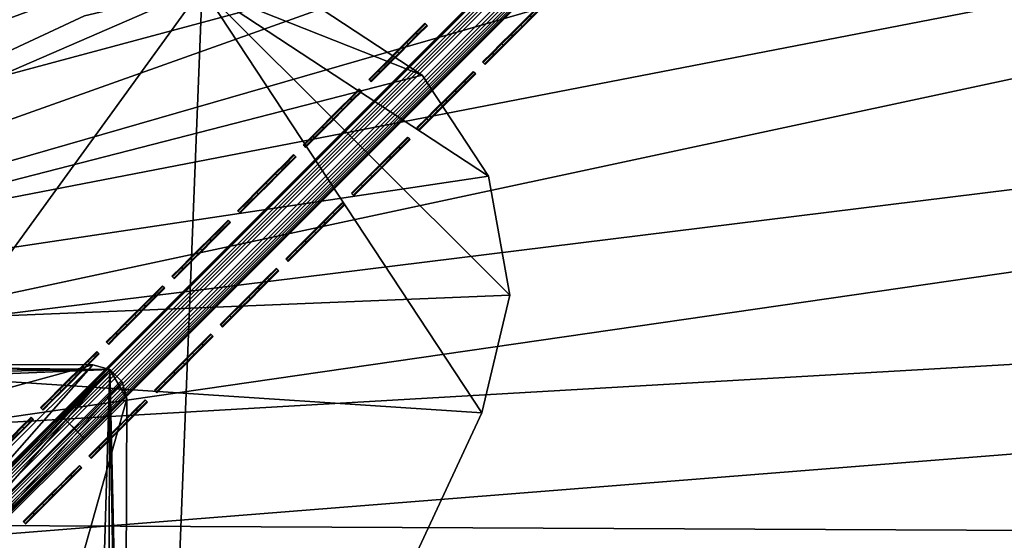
# Model space of a CAD drawing. Header units: inches. Extents: x 0 to 63.6, y -63.6 to 0.
# Tile 118 of 164: x 28.4 to 31.2, y -35.5 to -33.9. Entities that reach past the tile are written whole.
import ezdxf

# ---------------------------------------------------------------- set-up
doc = ezdxf.new("R2010")
doc.units = ezdxf.units.IN
doc.header["$LTSCALE"] = 0.03937
doc.header["$MEASUREMENT"] = 0
for name, color, linetype in [('A-FURN-3-ST', 151, 'Continuous'), ('A-FURN-3-ST-LG', 252, 'Continuous'), ('A-FURN-3-ST-LGHW', 32, 'Continuous'), ('A-FURN-3-ST-SEAM', 250, 'Continuous'), ('A-FURN-3-STITCH', 15, 'Continuous')]:
    doc.layers.add(name, color=color, linetype=linetype)

msp = doc.modelspace()

# ---------------------------------------------------------------- meshes
at = {"layer": 'A-FURN-3-ST'}
mesh = msp.add_polyface(dxfattribs=at)
corners = [(31.98, -9.8961, 18), (32.1254, -9.6514, 17.9626), (30.0514, -8.7943, 18), (30.1879, -8.5447, 17.9626), (28.0848, -7.7618, 18), (28.2124, -7.5074, 17.9626), (26.0828, -6.7997, 18), (26.2013, -6.541, 17.9626), (32.5225, -8.9827, 17.1854), (31.8918, -8.5688, 16.9008), (30.5609, -7.8622, 17.1854), (30.5083, -7.9587, 17.4505), (32.4664, -9.0773, 17.4505), (30.4244, -8.1122, 17.6781), (32.3771, -9.2276, 17.6781), (30.3152, -8.312, 17.8528), (32.2608, -9.4234, 17.8528), (29.9602, -7.4945, 16.9008), (28.5609, -6.8121, 17.1854), (28.5117, -6.9104, 17.4505), (28.4334, -7.0668, 17.6781), (28.3313, -7.2704, 17.8528), (27.9926, -6.4881, 16.9008), (26.5247, -5.8336, 17.1854), (26.4791, -5.9337, 17.4505), (26.4064, -6.0927, 17.6781), (26.3117, -6.2998, 17.8528), (25.9911, -5.5505, 16.9008), (33.7895, -9.702, 5.5004), (31.8962, -8.5612, 5.5004), (29.9644, -7.4868, 5.5004), (27.9964, -6.4802, 5.5004), (25.9947, -5.5425, 5.5004), (32.5267, -8.9753, 5.3089), (30.5649, -7.8547, 5.3089), (28.5645, -6.8044, 5.3089), (26.5281, -5.8259, 5.3089), (24.4582, -4.9202, 5.3089), (32.4714, -9.0685, 5.1466), (30.5129, -7.9498, 5.1466), (28.516, -6.9013, 5.1466), (26.483, -5.9244, 5.1466), (24.2809, -5.3469, 5), (26.4155, -6.0719, 5.0381), (26.3357, -6.2459, 5), (28.4432, -7.0463, 5.0381), (28.3573, -7.2174, 5), (30.435, -8.0921, 5.0381), (30.3431, -8.26, 5), (32.3885, -9.208, 5.0381), (32.2906, -9.3725, 5), (20.4667, -33.8661, 5), (36.0611, -11.8014, 5), (21.8081, -34.8342, 5), (37.8792, -13.1147, 5), (34.1974, -10.5535, 5), (19.0823, -32.9604, 5), (17.6579, -32.119, 5), (22.1697, -34.3554, 18), (37.5144, -13.6021, 18), (35.7139, -12.3014, 18), (20.8057, -33.3711, 18), (33.8683, -11.0656, 18), (19.3981, -32.4502, 18), (17.9498, -31.5948, 18)]
mesh.append_faces([[corners[k] for k in face] for face in [(0, 1, 2), (2, 1, 3), (2, 3, 4), (4, 3, 5), (4, 5, 6), (6, 5, 7), (8, 9, 10), (8, 10, 11, 12), (12, 11, 13, 14), (14, 13, 15, 16), (16, 15, 3, 1), (9, 17, 10), (10, 17, 18), (10, 18, 19, 11), (11, 19, 20, 13), (13, 20, 21, 15), (15, 21, 5, 3), (17, 22, 18), (18, 22, 23), (18, 23, 24, 19), (19, 24, 25, 20), (20, 25, 26, 21), (21, 26, 7, 5), (22, 27, 23), (9, 28, 29), (9, 29, 17), (17, 29, 30), (17, 30, 22), (22, 30, 31), (22, 31, 27), (27, 31, 32), (29, 33, 34), (29, 34, 30), (30, 34, 35), (30, 35, 31), (31, 35, 36), (31, 36, 32), (32, 36, 37), (33, 38, 39, 34), (34, 39, 40, 35), (35, 40, 41, 36), (42, 43, 44), (44, 43, 45), (44, 45, 46), (46, 45, 47), (46, 47, 48), (48, 47, 49), (48, 49, 50), (38, 49, 47, 39), (39, 47, 45, 40), (40, 45, 43, 41), (51, 52, 53), (53, 52, 54), (52, 51, 55), (55, 56, 50), (50, 57, 48), (58, 59, 60), (58, 60, 61), (61, 60, 62), (63, 62, 0), (64, 0, 2)]])
mesh = msp.add_polyface(dxfattribs=at)
corners = [(44.2215, -19.4181, 18), (44.4228, -19.2169, 17.9626), (42.6233, -17.8756, 18), (42.8172, -17.6674, 17.9626), (40.9713, -16.3909, 18), (41.1577, -16.1759, 17.9626), (39.2676, -14.9658, 18), (39.4463, -14.7443, 17.9626), (37.5144, -13.6021, 18), (44.6103, -19.0293, 17.8528), (42.998, -17.4733, 17.8528), (44.2112, -17.8656, 16.9008), (42.595, -16.358, 16.9008), (43.3473, -17.0981, 17.1854), (41.6671, -15.5881, 17.1854), (41.5951, -15.6713, 17.4505), (43.2723, -17.1787, 17.4505), (41.4806, -15.8034, 17.6781), (43.1532, -17.3066, 17.6781), (41.3314, -15.9755, 17.8528), (40.9275, -14.9075, 16.9008), (39.9344, -14.1387, 17.1854), (39.8654, -14.2244, 17.4505), (39.7557, -14.3605, 17.6781), (39.6127, -14.5378, 17.8528), (39.2107, -13.5157, 16.9008), (44.2173, -17.8593, 5.5004), (42.6009, -16.3515, 5.5004), (40.9332, -14.9007, 5.5004), (39.2161, -13.5088, 5.5004), (43.353, -17.0919, 5.3089), (41.6726, -15.5817, 5.3089), (39.9397, -14.1321, 5.3089), (43.2792, -17.1712, 5.1466), (41.6017, -15.6636, 5.1466), (39.8716, -14.2164, 5.1466), (37.8792, -13.1147, 5), (39.7698, -14.3428, 5.0381), (39.6496, -14.4918, 5), (41.4954, -15.7862, 5.0381), (41.37, -15.9308, 5), (43.1686, -17.29, 5.0381), (43.0381, -17.4301, 5), (44.7874, -18.8522, 5.0381), (23.1039, -35.8627, 5), (44.652, -18.9876, 5), (46.2095, -20.6015, 5), (21.8081, -34.8342, 5), (47.7088, -22.2696, 5), (49.1478, -23.99, 5), (50.5249, -25.7604, 5), (51.8382, -27.5785, 5), (23.4872, -35.4011, 18), (51.3382, -27.9257, 18), (50.0376, -26.1252, 18), (48.6738, -24.372, 18), (47.2487, -22.6683, 18), (45.764, -21.0163, 18), (22.1697, -34.3554, 18)]
mesh.append_faces([[corners[k] for k in face] for face in [(0, 1, 2), (2, 1, 3), (2, 3, 4), (4, 3, 5), (4, 5, 6), (6, 5, 7), (6, 7, 8), (9, 10, 3, 1), (11, 12, 13), (13, 12, 14), (13, 14, 15, 16), (16, 15, 17, 18), (18, 17, 19, 10), (10, 19, 5, 3), (12, 20, 14), (14, 20, 21), (14, 21, 22, 15), (15, 22, 23, 17), (17, 23, 24, 19), (19, 24, 7, 5), (20, 25, 21), (11, 26, 12), (12, 26, 27), (12, 27, 20), (20, 27, 28), (20, 28, 25), (25, 28, 29), (26, 30, 27), (27, 30, 31), (27, 31, 28), (28, 31, 32), (28, 32, 29), (30, 33, 34, 31), (31, 34, 35, 32), (36, 37, 38), (38, 37, 39), (38, 39, 40), (40, 39, 41), (40, 41, 42), (42, 41, 43), (33, 41, 39, 34), (34, 39, 37, 35), (44, 42, 45), (44, 45, 46), (47, 36, 38), (38, 40, 47), (47, 40, 42), (46, 48, 44), (44, 48, 49), (44, 49, 50), (50, 51, 44), (52, 53, 54), (54, 55, 52), (52, 55, 56), (52, 56, 57), (57, 0, 52), (52, 0, 2), (52, 2, 4), (4, 6, 52), (58, 6, 8)]])
mesh = msp.add_polyface(dxfattribs=at)
corners = [(21.8081, -34.8342, 5), (43.0381, -17.4301, 5), (23.1039, -35.8627, 5), (25.7704, -37.8692, 17.9625), (27.1336, -38.8842, 18), (25.9718, -37.6679, 18), (24.5636, -36.7163, 17.9625), (24.7554, -36.506, 18), (23.3052, -35.62, 17.9625), (23.4872, -35.4011, 18), (21.9979, -34.5823, 17.9625), (22.1697, -34.3554, 18), (20.6445, -33.6057, 17.9625), (20.8057, -33.3711, 18), (20.4942, -33.8243, 17.8526), (21.8377, -34.7939, 17.8526), (23.1355, -35.8239, 17.8526), (24.3847, -36.9123, 17.8526), (25.5828, -38.0568, 17.8526), (26.7273, -39.2549, 17.8526), (26.9233, -39.0761, 17.9625), (20.3651, -34.0121, 17.6778), (21.7002, -34.9755, 17.6778), (22.9898, -35.9991, 17.6778), (24.2312, -37.0806, 17.6778), (25.4218, -38.2179, 17.6778), (21.5284, -35.2025, 17.1847), (20.7101, -34.6472, 16.9), (22.0543, -35.6561, 16.9), (22.8078, -36.218, 17.1847), (23.3495, -36.7273, 16.9), (24.0393, -37.2909, 17.1847), (24.5927, -37.8584, 16.9), (25.2204, -38.4192, 17.1847), (25.7812, -39.0469, 16.9), (25.2981, -38.3415, 17.45), (24.1134, -37.2098, 17.45), (22.878, -36.1335, 17.45), (21.5947, -35.1149, 17.45), (24.5927, -37.8584, 5.5), (23.3495, -36.7273, 5.5), (22.0543, -35.6561, 5.5), (20.7101, -34.6472, 5.5), (25.5475, -38.0921, 5), (26.5488, -39.4173, 5.0381), (25.4122, -38.2274, 5.0381), (24.3512, -36.9494, 5), (24.2223, -37.0908, 5.0381), (22.9815, -36.0098, 5.0381), (21.6926, -34.9867, 5.0381), (20.4667, -33.8661, 5), (21.5293, -35.2025, 5.3087), (22.8085, -36.2178, 5.3087), (24.0399, -37.2907, 5.3087), (25.2209, -38.4188, 5.3087), (25.7812, -39.0469, 5.5), (25.2975, -38.3421, 5.1464), (24.1129, -37.2106, 5.1464), (22.8778, -36.1345, 5.1464), (21.5947, -35.1161, 5.1464), (39.2676, -14.9658, 18)]
mesh.append_faces([[corners[k] for k in face] for face in [(0, 1, 2), (3, 4, 5), (3, 5, 6), (6, 5, 7), (6, 7, 8), (8, 7, 9), (8, 9, 10), (10, 9, 11), (10, 11, 12), (12, 11, 13), (12, 14, 15, 10), (10, 15, 16, 8), (8, 16, 17, 6), (6, 17, 18, 3), (3, 18, 19, 20), (14, 21, 22, 15), (15, 22, 23, 16), (16, 23, 24, 17), (17, 24, 25, 18), (26, 27, 28), (26, 28, 29), (29, 28, 30), (29, 30, 31), (31, 30, 32), (31, 32, 33), (33, 32, 34), (35, 25, 24, 36), (36, 24, 23, 37), (37, 23, 22, 38), (33, 35, 36, 31), (31, 36, 37, 29), (29, 37, 38, 26), (39, 34, 32), (39, 32, 40), (40, 32, 30), (40, 30, 41), (41, 30, 28), (41, 28, 42), (42, 28, 27), (43, 44, 45), (43, 45, 46), (46, 45, 47), (46, 47, 2), (2, 47, 48), (2, 48, 0), (0, 48, 49), (0, 49, 50), (42, 51, 41), (41, 51, 52), (41, 52, 40), (40, 52, 53), (40, 53, 39), (39, 53, 54), (39, 54, 55), (56, 54, 53, 57), (57, 53, 52, 58), (58, 52, 51, 59), (45, 56, 57, 47), (47, 57, 58, 48), (48, 58, 59, 49), (9, 60, 11)]])
mesh = msp.add_polyface(dxfattribs=at)
corners = [(62.1095, -52.2375, 5), (34.2097, -52.0186, 5), (33.6418, -50.4648, 5), (61.6654, -50.039, 5), (33.0034, -48.9386, 5), (61.1436, -47.8577, 5), (32.2959, -47.4432, 5), (31.5206, -45.9817, 5), (60.5445, -45.6963, 5), (30.6792, -44.5573, 5), (59.8691, -43.5576, 5), (29.7736, -43.173, 5), (28.8054, -41.8315, 5), (59.1182, -41.4441, 5), (27.7769, -40.5357, 5), (58.2927, -39.3587, 5), (26.6902, -39.2884, 5), (25.5475, -38.0921, 5), (57.3937, -37.3039, 5), (24.3512, -36.9494, 5), (23.1039, -35.8627, 5), (51.8382, -27.5785, 5), (53.0861, -29.4422, 5), (54.2671, -31.349, 5), (34.509, -51.9195, 17.9625), (34.7786, -51.8279, 18), (33.9362, -50.3518, 17.9625), (34.2013, -50.248, 18), (33.2923, -48.812, 17.9625), (33.5523, -48.6962, 18), (32.5785, -47.3033, 17.9625), (32.833, -47.1757, 18), (32.3413, -47.4223, 17.8526), (33.0499, -48.92, 17.8526), (33.6892, -50.4485, 17.8526), (34.2578, -52.0048, 17.8526), (32.8418, -49.0127, 17.6778), (33.477, -50.5316, 17.6778), (34.0421, -52.078, 17.6778), (32.5817, -49.1285, 17.1847), (33.0296, -50.2788, 16.9), (33.2119, -50.6354, 17.1847), (33.623, -51.8513, 16.9), (33.7725, -52.1696, 17.1847), (33.8765, -52.1343, 17.45), (33.3143, -50.5953, 17.45), (32.6821, -49.0838, 17.45), (33.623, -51.8513, 5.5), (33.0296, -50.2788, 5.5), (32.3628, -48.736, 5.5), (34.0285, -52.0801, 5.0381), (33.4637, -50.5345, 5.0381), (32.8287, -49.0164, 5.0381), (32.5815, -49.1265, 5.3087), (33.2117, -50.6332, 5.3087), (33.7723, -52.1672, 5.3087), (33.8749, -52.1323, 5.1464), (33.3126, -50.5937, 5.1464), (32.6805, -49.0824, 5.1464), (61.0706, -50.1684, 18), (60.5537, -48.0083, 18), (59.9604, -45.8678, 18), (32.0448, -45.6898, 18), (31.1894, -44.2415, 18), (59.2915, -43.7498, 18), (30.2686, -42.8339, 18), (58.5478, -41.6569, 18), (29.2843, -41.4699, 18), (28.2385, -40.1524, 18), (57.7303, -39.5916, 18), (27.1336, -38.8842, 18), (25.9718, -37.6679, 18), (56.8399, -37.5568, 18), (24.7554, -36.506, 18), (55.8778, -35.5548, 18), (23.4872, -35.4011, 18), (53.7435, -31.6596, 18), (52.574, -29.7713, 18), (51.3382, -27.9257, 18)]
mesh.append_faces([[corners[k] for k in face] for face in [(0, 1, 2), (3, 2, 4), (5, 4, 6), (5, 6, 7), (8, 7, 9), (10, 9, 11), (10, 11, 12), (13, 12, 14), (15, 14, 16), (15, 16, 17), (18, 17, 19), (18, 19, 20), (20, 21, 22), (20, 22, 23), (24, 25, 26), (26, 25, 27), (26, 27, 28), (28, 27, 29), (28, 29, 30), (30, 29, 31), (30, 32, 33, 28), (28, 33, 34, 26), (26, 34, 35, 24), (33, 36, 37, 34), (34, 37, 38, 35), (39, 40, 41), (41, 40, 42), (41, 42, 43), (44, 38, 37, 45), (45, 37, 36, 46), (43, 44, 45, 41), (41, 45, 46, 39), (47, 42, 48), (48, 42, 40), (48, 40, 49), (1, 50, 2), (2, 50, 51), (2, 51, 4), (4, 51, 52), (4, 52, 6), (48, 53, 54), (48, 54, 47), (47, 54, 55), (56, 55, 54, 57), (57, 54, 53, 58), (50, 56, 57, 51), (51, 57, 58, 52), (27, 59, 29), (29, 60, 31), (31, 61, 62), (62, 61, 63), (63, 64, 65), (65, 66, 67), (67, 66, 68), (68, 69, 70), (70, 69, 71), (71, 72, 73), (73, 74, 75), (76, 77, 75), (75, 77, 78)]])
mesh = msp.add_polyface(dxfattribs=at)
corners = [(56.8399, -37.5568, 18), (57.0986, -37.4383, 17.9626), (56.1322, -35.4272, 17.9626), (55.8778, -35.5548, 18), (55.0949, -33.4517, 17.9626), (54.8453, -33.5882, 18), (53.9882, -31.5142, 17.9626), (53.7435, -31.6596, 18), (52.8133, -29.6173, 17.9626), (57.5469, -37.2332, 17.6781), (56.5729, -35.2062, 17.6781), (56.3692, -35.3083, 17.8528), (57.3398, -37.328, 17.8528), (57.1516, -35.647, 16.9008), (56.1451, -33.6794, 16.9008), (56.8275, -35.0788, 17.1854), (55.7774, -33.0787, 17.1854), (55.6809, -33.1313, 17.4505), (56.7292, -35.1279, 17.4505), (55.5274, -33.2152, 17.6781), (55.3276, -33.3244, 17.8528), (55.0709, -31.7478, 16.9008), (54.6569, -31.1171, 17.1854), (54.5623, -31.1732, 17.4505), (54.412, -31.2625, 17.6781), (54.2162, -31.3788, 17.8528), (53.9302, -29.8548, 16.9008), (57.1594, -35.6432, 5.5004), (56.1528, -33.6752, 5.5004), (55.0784, -31.7434, 5.5004), (53.9377, -29.8501, 5.5004), (56.8352, -35.0751, 5.3089), (55.7849, -33.0747, 5.3089), (54.6643, -31.1129, 5.3089), (56.7383, -35.1236, 5.1466), (55.6899, -33.1267, 5.1466), (54.5711, -31.1682, 5.1466), (54.2671, -31.349, 5), (54.4316, -31.2511, 5.0381), (55.3796, -33.2965, 5), (55.5475, -33.2046, 5.0381), (56.4222, -35.2823, 5), (56.5933, -35.1964, 5.0381), (57.3937, -37.3039, 5), (62.1095, -52.2375, 5), (33.6418, -50.4648, 5), (61.6654, -50.039, 5), (33.0034, -48.9386, 5), (61.1436, -47.8577, 5), (31.5206, -45.9817, 5), (60.5445, -45.6963, 5), (30.6792, -44.5573, 5), (59.8691, -43.5576, 5), (28.8054, -41.8315, 5), (59.1182, -41.4441, 5), (27.7769, -40.5357, 5), (58.2927, -39.3587, 5), (25.5475, -38.0921, 5), (23.1039, -35.8627, 5), (34.7786, -51.8279, 18), (61.5104, -52.3456, 18), (34.2013, -50.248, 18), (61.0706, -50.1684, 18), (33.5523, -48.6962, 18), (60.5537, -48.0083, 18), (32.833, -47.1757, 18), (59.9604, -45.8678, 18), (31.1894, -44.2415, 18), (59.2915, -43.7498, 18), (30.2686, -42.8339, 18), (58.5478, -41.6569, 18), (28.2385, -40.1524, 18), (57.7303, -39.5916, 18), (25.9718, -37.6679, 18), (24.7554, -36.506, 18), (23.4872, -35.4011, 18)]
mesh.append_faces([[corners[k] for k in face] for face in [(0, 1, 2), (0, 2, 3), (3, 2, 4), (3, 4, 5), (5, 4, 6), (5, 6, 7), (7, 6, 8), (9, 10, 11, 12), (12, 11, 2, 1), (13, 14, 15), (15, 14, 16), (15, 16, 17, 18), (18, 17, 19, 10), (10, 19, 20, 11), (11, 20, 4, 2), (14, 21, 16), (16, 21, 22), (16, 22, 23, 17), (17, 23, 24, 19), (19, 24, 25, 20), (20, 25, 6, 4), (21, 26, 22), (13, 27, 28), (13, 28, 14), (14, 28, 29), (14, 29, 21), (21, 29, 30), (27, 31, 28), (28, 31, 32), (28, 32, 29), (29, 32, 33), (31, 34, 35, 32), (32, 35, 36, 33), (37, 38, 39), (39, 38, 40), (39, 40, 41), (41, 40, 42), (41, 42, 43), (34, 42, 40, 35), (35, 40, 38, 36), (44, 45, 46), (46, 47, 48), (48, 49, 50), (50, 51, 52), (52, 53, 54), (54, 55, 56), (56, 57, 43), (37, 39, 58), (58, 39, 41), (58, 41, 43), (59, 60, 61), (61, 60, 62), (63, 62, 64), (65, 64, 66), (67, 66, 68), (69, 68, 70), (71, 70, 72), (73, 72, 0), (74, 0, 3), (75, 3, 5), (75, 5, 7)]])
at = {"layer": 'A-FURN-3-ST-LG'}
mesh = msp.add_polyface(dxfattribs=at)
corners = [(28.6156, -34.9676, 4.8029), (26.7665, -34.9472, 4.8029), (28.5658, -34.9541, 4.8029), (26.7165, -34.9604, 4.8029), (26.6798, -34.9971, 4.8029), (26.6662, -35.0473, 4.8029), (26.6593, -36.8455, 4.8029), (26.6725, -36.8955, 4.8029), (26.7089, -36.9322, 4.8029), (26.7588, -36.9458, 4.8029), (28.5571, -36.9527, 4.8029), (28.6074, -36.9396, 4.8029), (28.6443, -36.9031, 4.8029), (28.6579, -36.8532, 4.8029), (28.6648, -35.0538, 4.8029), (28.6518, -35.004, 4.8029), (26.7089, -36.9322, 0.0066), (26.7588, -36.9458, 0.0066), (26.6725, -36.8955, 0.0066), (26.6593, -36.8455, 0.0066), (28.0574, -36.9508, 0.0066), (28.1077, -36.9376, 0.0066), (28.1447, -36.9012, 0.0066), (28.1583, -36.8513, 0.0066), (26.7646, -35.4469, 0.0066), (26.7146, -35.4601, 0.0066), (26.6779, -35.4968, 0.0066), (26.6643, -35.547, 0.0066), (28.0643, -35.4519, 0.0066), (28.114, -35.4653, 0.0066), (28.1502, -35.5018, 0.0066), (28.1633, -35.5516, 0.0066), (28.1628, -35.6841, 0.0066)]
mesh.append_faces([[corners[k] for k in face] for face in [(17, 9, 16), (9, 8, 16), (19, 18, 6), (18, 7, 6), (9, 17, 10), (17, 20, 10), (10, 20, 11), (20, 21, 11), (11, 21, 12), (21, 22, 12), (12, 22, 13), (22, 23, 13), (1, 24, 3), (24, 25, 3), (3, 25, 4), (25, 26, 4), (5, 4, 27), (4, 26, 27), (27, 19, 5), (19, 6, 5), (28, 24, 2), (24, 1, 2), (28, 2, 29), (2, 0, 29), (29, 0, 30), (0, 15, 30), (30, 15, 31), (15, 14, 31), (31, 14, 23), (14, 13, 23)]])
mesh.append_faces([[corners[k] for k in face] for face in [(31, 32, 25)]], dxfattribs={"vtx0": -1, "vtx1": -1})
mesh.append_faces([[corners[k] for k in face] for face in [(32, 31, 23), (32, 23, 25)]], dxfattribs={"vtx0": -1, "vtx2": -1})
mesh.append_faces([[corners[k] for k in face] for face in [(2, 1, 0), (16, 8, 18), (24, 28, 25), (23, 22, 25)]], dxfattribs={"vtx1": -1})
mesh.append_faces([[corners[k] for k in face] for face in [(1, 3, 0), (3, 4, 0), (4, 5, 0), (5, 6, 0), (6, 7, 0), (7, 8, 0), (8, 9, 0), (9, 10, 0), (10, 11, 0), (11, 12, 0), (12, 13, 0), (13, 14, 0), (28, 29, 25), (29, 30, 25), (22, 21, 25), (21, 20, 25), (20, 17, 25), (17, 16, 25), (16, 18, 25), (18, 19, 25), (19, 27, 25)]], dxfattribs={"vtx1": -1, "vtx2": -1})
mesh.append_faces([[corners[k] for k in face] for face in [(14, 15, 0), (8, 7, 18), (30, 31, 25), (27, 26, 25)]], dxfattribs={"vtx2": -1})
at = {"layer": 'A-FURN-3-ST-LGHW'}
mesh = msp.add_polyface(dxfattribs=at)
corners = [(26.5058, -34.8839, 5.0066), (28.8849, -33.8516, 5.0066), (28.5409, -33.9333, 5.0066), (29.2332, -33.9127, 5.0066), (29.5288, -34.1069, 5.0066), (29.7233, -34.4022, 5.0066), (29.7849, -34.7504, 5.0066), (29.7037, -35.0947, 5.0066), (28.7557, -37.1309, 5.0066), (26.5072, -37.1324, 5.0066), (28.5409, -33.9333, 4.7568), (28.8849, -33.8516, 4.7568), (29.2332, -33.9127, 4.7568), (29.5288, -34.1069, 4.7568), (29.7233, -34.4022, 4.7568), (29.7849, -34.7504, 4.7568), (29.7037, -35.0947, 4.7568), (26.5058, -34.8839, 4.7568), (26.5072, -37.1324, 4.7568), (28.7557, -37.1309, 4.7568)]
mesh.append_faces([[corners[k] for k in face] for face in [(1, 10, 2), (1, 11, 10), (3, 11, 1), (3, 12, 11), (4, 12, 3), (4, 13, 12), (5, 13, 4), (5, 14, 13), (6, 14, 5), (6, 15, 14), (16, 6, 7), (16, 15, 6), (19, 7, 8), (19, 16, 7), (0, 10, 17), (0, 2, 10)]])
mesh.append_faces([[corners[k] for k in face] for face in [(0, 1, 2), (11, 17, 10), (18, 8, 9), (17, 9, 0)]], dxfattribs={"vtx0": -1})
mesh.append_faces([[corners[k] for k in face] for face in [(0, 3, 1), (0, 4, 3), (0, 5, 4), (0, 6, 5), (0, 7, 6), (0, 8, 7), (11, 18, 17), (11, 19, 18), (11, 16, 19), (11, 15, 16), (11, 14, 15), (11, 13, 14)]], dxfattribs={"vtx0": -1, "vtx2": -1})
mesh.append_faces([[corners[k] for k in face] for face in [(0, 9, 8), (11, 12, 13), (18, 19, 8), (17, 18, 9)]], dxfattribs={"vtx2": -1})
at = {"layer": 'A-FURN-3-ST-SEAM'}
mesh = msp.add_polyface(dxfattribs=at)
corners = [(35.1344, -28.5759, 18), (35.1318, -28.5732, 18.0191), (31.0688, -32.6415, 18), (31.0638, -32.6365, 18.0255), (28.5408, -35.1695, 18), (31.0196, -32.5923, 18.0459), (31.0444, -32.6171, 18.0472), (35.0991, -28.5405, 18.05), (35.1126, -28.5541, 18.0462), (31.0555, -32.6283, 18.039), (35.1241, -28.5655, 18.0354), (35.0856, -28.527, 18.0462), (31.009, -32.5818, 18.0362), (30.9983, -32.571, 18.0045), (31.0017, -32.5744, 18.0217), (35.0664, -28.5079, 18.0192), (35.0741, -28.5155, 18.0354), (35.0637, -28.5052, 18), (30.9994, -32.5721, 17.9868), (31.05, -32.6227, 17.9563), (31.0381, -32.6109, 17.9505), (35.1126, -28.554, 17.9538), (35.0991, -28.5405, 17.95), (31.0256, -32.5984, 17.9515), (35.0855, -28.527, 17.9538), (31.0142, -32.587, 17.9588), (35.0741, -28.5155, 17.9647), (35.0664, -28.5078, 17.9809), (35.1241, -28.5655, 17.9646), (31.0597, -32.6325, 17.9675), (28.5383, -35.1671, 17.9826), (31.0663, -32.6391, 17.9826), (35.1318, -28.5732, 17.9809), (28.5317, -35.1605, 17.9675)]
mesh.append_faces([[corners[k] for k in face] for face in [(0, 1, 2), (2, 1, 3), (2, 3, 4), (5, 6, 7), (7, 6, 8), (8, 6, 9), (8, 9, 10), (10, 9, 3), (10, 3, 1), (7, 11, 5), (5, 11, 12), (13, 14, 15), (15, 14, 16), (16, 14, 12), (16, 12, 11), (15, 17, 13), (13, 17, 18), (19, 20, 21), (21, 20, 22), (22, 20, 23), (22, 23, 24), (24, 23, 25), (24, 25, 26), (26, 25, 18), (26, 18, 27), (27, 18, 17), (21, 28, 19), (19, 28, 29), (2, 30, 31), (2, 31, 0), (0, 31, 32), (32, 31, 29), (32, 29, 28), (33, 29, 31, 30)]])
mesh = msp.add_polyface(dxfattribs=at)
corners = [(28.5408, -35.1695, 18), (31.0638, -32.6365, 18.0255), (28.5358, -35.1646, 18.0255), (26.0128, -37.6976, 18), (26.0078, -37.6926, 18.0255), (25.9636, -37.6484, 18.0459), (25.9884, -37.6732, 18.0472), (28.5164, -35.1451, 18.0472), (28.4916, -35.1203, 18.0459), (31.0444, -32.6171, 18.0472), (31.0196, -32.5923, 18.0459), (31.009, -32.5818, 18.0362), (28.481, -35.1098, 18.0362), (25.953, -37.6378, 18.0362), (25.7913, -37.778, 17.9835), (25.7924, -37.7838, 18.0003), (25.9457, -37.6305, 18.0217), (25.9422, -37.627, 18.0045), (28.4737, -35.1025, 18.0217), (28.4702, -35.099, 18.0045), (31.0017, -32.5744, 18.0217), (30.9983, -32.571, 18.0045), (30.9994, -32.5721, 17.9868), (28.4714, -35.1001, 17.9868), (25.9434, -37.6282, 17.9868), (25.7948, -37.7767, 17.9661), (25.994, -37.6787, 17.9563), (25.9821, -37.6669, 17.9505), (28.5101, -35.1389, 17.9505), (28.522, -35.1507, 17.9563), (31.0381, -32.6109, 17.9505), (31.05, -32.6227, 17.9563), (31.0597, -32.6325, 17.9675), (28.5317, -35.1605, 17.9675), (26.0037, -37.6885, 17.9675), (26.0103, -37.6951, 17.9826), (28.5383, -35.1671, 17.9826), (31.0688, -32.6415, 18), (31.0256, -32.5984, 17.9515), (28.4976, -35.1264, 17.9515), (25.9696, -37.6544, 17.9515), (31.0142, -32.587, 17.9588), (28.4862, -35.115, 17.9588), (31.0555, -32.6283, 18.039), (28.5275, -35.1563, 18.039), (25.9582, -37.643, 17.9588), (25.9995, -37.6843, 18.039)]
mesh.append_faces([[corners[k] for k in face] for face in [(0, 1, 2), (0, 2, 3), (3, 2, 4), (5, 6, 7, 8), (8, 7, 9, 10), (10, 11, 12, 8), (8, 12, 13, 5), (14, 15, 16, 17), (17, 16, 18, 19), (19, 18, 20, 21), (21, 22, 23, 19), (19, 23, 24, 17), (17, 24, 25, 14), (26, 27, 28, 29), (29, 28, 30, 31), (31, 32, 33, 29), (29, 33, 34, 26), (3, 35, 0), (0, 35, 36), (0, 36, 37), (38, 30, 28, 39), (39, 28, 27, 40), (23, 22, 41, 42), (42, 41, 38, 39), (12, 11, 20, 18), (2, 1, 43, 44), (44, 43, 9, 7), (35, 34, 33, 36), (40, 45, 42, 39), (45, 24, 23, 42), (16, 13, 12, 18), (6, 46, 44, 7), (46, 4, 2, 44)]])
at = {"layer": 'A-FURN-3-STITCH'}
mesh = msp.add_polymesh((7, 4), dxfattribs=at)
for k, corner in enumerate([(29.7057, -34.0683, 18.0001), (29.7076, -34.0701, 18), (29.7113, -34.0738, 18), (29.7131, -34.0757, 18.0001), (29.7329, -34.0412, 18.0077), (29.7347, -34.043, 18.0122), (29.7384, -34.0467, 18.0122), (29.7402, -34.0485, 18.0077), (29.7603, -34.0137, 18.0123), (29.7622, -34.0156, 18.0168), (29.7658, -34.0192, 18.0168), (29.7677, -34.0211, 18.0123), (29.788, -33.9861, 18.0138), (29.7898, -33.9879, 18.0183), (29.7935, -33.9916, 18.0183), (29.7953, -33.9935, 18.0138), (29.8156, -33.9585, 18.0123), (29.8174, -33.9603, 18.0168), (29.8211, -33.964, 18.0168), (29.8229, -33.9658, 18.0123), (29.843, -33.931, 18.0077), (29.8449, -33.9329, 18.0122), (29.8486, -33.9365, 18.0122), (29.8504, -33.9384, 18.0077), (29.8702, -33.9039, 18.0001), (29.872, -33.9057, 18.0001), (29.8757, -33.9094, 18.0001), (29.8775, -33.9113, 18.0001)]):
    mesh.set_mesh_vertex(divmod(k, 4), corner)
mesh = msp.add_polymesh((7, 4), dxfattribs=at)
for k, corner in enumerate([(29.3726, -34.1191, 18.0001), (29.3744, -34.1209, 18), (29.3781, -34.1246, 18), (29.3799, -34.1265, 18.0001), (29.3997, -34.092, 18.0077), (29.4015, -34.0938, 18.0122), (29.4052, -34.0975, 18.0122), (29.407, -34.0994, 18.0077), (29.4271, -34.0645, 18.0123), (29.429, -34.0664, 18.0168), (29.4327, -34.0701, 18.0168), (29.4345, -34.0719, 18.0123), (29.4548, -34.0369, 18.0138), (29.4566, -34.0387, 18.0183), (29.4603, -34.0424, 18.0183), (29.4621, -34.0443, 18.0138), (29.4824, -34.0093, 18.0123), (29.4842, -34.0111, 18.0168), (29.4879, -34.0148, 18.0168), (29.4897, -34.0166, 18.0123), (29.5098, -33.9818, 18.0077), (29.5117, -33.9837, 18.0122), (29.5154, -33.9873, 18.0122), (29.5172, -33.9892, 18.0077), (29.537, -33.9547, 18.0001), (29.5388, -33.9565, 18.0001), (29.5425, -33.9602, 18.0001), (29.5443, -33.9621, 18.0001)]):
    mesh.set_mesh_vertex(divmod(k, 4), corner)
mesh = msp.add_polymesh((7, 4), dxfattribs=at)
for k, corner in enumerate([(29.5137, -34.2603, 18.0001), (29.5156, -34.2621, 18), (29.5193, -34.2658, 18), (29.5211, -34.2677, 18.0001), (29.5409, -34.2332, 18.0077), (29.5427, -34.235, 18.0122), (29.5464, -34.2387, 18.0122), (29.5482, -34.2405, 18.0077), (29.5683, -34.2057, 18.0123), (29.5702, -34.2076, 18.0168), (29.5738, -34.2112, 18.0168), (29.5757, -34.2131, 18.0123), (29.596, -34.1781, 18.0138), (29.5978, -34.1799, 18.0183), (29.6015, -34.1836, 18.0183), (29.6033, -34.1855, 18.0138), (29.6236, -34.1505, 18.0123), (29.6254, -34.1523, 18.0168), (29.6291, -34.156, 18.0168), (29.6309, -34.1578, 18.0123), (29.651, -34.123, 18.0077), (29.6529, -34.1249, 18.0122), (29.6566, -34.1285, 18.0122), (29.6584, -34.1304, 18.0077), (29.6782, -34.0959, 18.0001), (29.68, -34.0977, 18.0001), (29.6837, -34.1014, 18.0001), (29.6855, -34.1033, 18.0001)]):
    mesh.set_mesh_vertex(divmod(k, 4), corner)
mesh = msp.add_polymesh((7, 4), dxfattribs=at)
for k, corner in enumerate([(29.1806, -34.3111, 18.0001), (29.1824, -34.3129, 18), (29.1861, -34.3166, 18), (29.1879, -34.3185, 18.0001), (29.2077, -34.284, 18.0077), (29.2095, -34.2858, 18.0122), (29.2132, -34.2895, 18.0122), (29.215, -34.2914, 18.0077), (29.2351, -34.2565, 18.0123), (29.237, -34.2584, 18.0168), (29.2407, -34.2621, 18.0168), (29.2425, -34.2639, 18.0123), (29.2628, -34.2289, 18.0138), (29.2646, -34.2307, 18.0183), (29.2683, -34.2344, 18.0183), (29.2701, -34.2363, 18.0138), (29.2904, -34.2013, 18.0123), (29.2922, -34.2031, 18.0168), (29.2959, -34.2068, 18.0168), (29.2977, -34.2086, 18.0123), (29.3178, -34.1738, 18.0077), (29.3197, -34.1757, 18.0122), (29.3234, -34.1793, 18.0122), (29.3252, -34.1812, 18.0077), (29.345, -34.1467, 18.0001), (29.3468, -34.1485, 18.0001), (29.3505, -34.1522, 18.0001), (29.3523, -34.1541, 18.0001)]):
    mesh.set_mesh_vertex(divmod(k, 4), corner)
mesh = msp.add_polymesh((7, 4), dxfattribs=at)
for k, corner in enumerate([(29.3217, -34.4523, 18.0001), (29.3236, -34.4541, 18), (29.3273, -34.4578, 18), (29.3291, -34.4597, 18.0001), (29.3489, -34.4252, 18.0077), (29.3507, -34.427, 18.0122), (29.3544, -34.4307, 18.0122), (29.3562, -34.4325, 18.0077), (29.3763, -34.3977, 18.0123), (29.3782, -34.3996, 18.0168), (29.3818, -34.4032, 18.0168), (29.3837, -34.4051, 18.0123), (29.4039, -34.3701, 18.0138), (29.4058, -34.3719, 18.0183), (29.4095, -34.3756, 18.0183), (29.4113, -34.3775, 18.0138), (29.4316, -34.3425, 18.0123), (29.4334, -34.3443, 18.0168), (29.4371, -34.348, 18.0168), (29.4389, -34.3498, 18.0123), (29.459, -34.315, 18.0077), (29.4609, -34.3169, 18.0122), (29.4646, -34.3205, 18.0122), (29.4664, -34.3224, 18.0077), (29.4862, -34.2879, 18.0001), (29.488, -34.2897, 18.0001), (29.4917, -34.2934, 18.0001), (29.4935, -34.2953, 18.0001)]):
    mesh.set_mesh_vertex(divmod(k, 4), corner)
mesh = msp.add_polymesh((7, 4), dxfattribs=at)
for k, corner in enumerate([(28.9886, -34.5031, 18.0001), (28.9904, -34.5049, 18), (28.9941, -34.5086, 18), (28.9959, -34.5105, 18.0001), (29.0157, -34.476, 18.0077), (29.0175, -34.4778, 18.0122), (29.0212, -34.4815, 18.0122), (29.023, -34.4834, 18.0077), (29.0431, -34.4485, 18.0123), (29.045, -34.4504, 18.0168), (29.0487, -34.4541, 18.0168), (29.0505, -34.4559, 18.0123), (29.0708, -34.4209, 18.0138), (29.0726, -34.4227, 18.0183), (29.0763, -34.4264, 18.0183), (29.0781, -34.4283, 18.0138), (29.0984, -34.3933, 18.0123), (29.1002, -34.3951, 18.0168), (29.1039, -34.3988, 18.0168), (29.1057, -34.4006, 18.0123), (29.1258, -34.3658, 18.0077), (29.1277, -34.3677, 18.0122), (29.1314, -34.3713, 18.0122), (29.1332, -34.3732, 18.0077), (29.153, -34.3387, 18.0001), (29.1548, -34.3405, 18.0001), (29.1585, -34.3442, 18.0001), (29.1603, -34.3461, 18.0001)]):
    mesh.set_mesh_vertex(divmod(k, 4), corner)
mesh = msp.add_polymesh((7, 4), dxfattribs=at)
for k, corner in enumerate([(29.1297, -34.6443, 18.0001), (29.1316, -34.6461, 18), (29.1353, -34.6498, 18), (29.1371, -34.6517, 18.0001), (29.1569, -34.6172, 18.0077), (29.1587, -34.619, 18.0122), (29.1624, -34.6227, 18.0122), (29.1642, -34.6245, 18.0077), (29.1843, -34.5897, 18.0123), (29.1862, -34.5916, 18.0168), (29.1898, -34.5952, 18.0168), (29.1917, -34.5971, 18.0123), (29.2119, -34.5621, 18.0138), (29.2138, -34.5639, 18.0183), (29.2175, -34.5676, 18.0183), (29.2193, -34.5695, 18.0138), (29.2396, -34.5345, 18.0123), (29.2414, -34.5363, 18.0168), (29.2451, -34.54, 18.0168), (29.2469, -34.5418, 18.0123), (29.267, -34.507, 18.0077), (29.2689, -34.5089, 18.0122), (29.2726, -34.5125, 18.0122), (29.2744, -34.5144, 18.0077), (29.2942, -34.4799, 18.0001), (29.296, -34.4817, 18.0001), (29.2997, -34.4854, 18.0001), (29.3015, -34.4873, 18.0001)]):
    mesh.set_mesh_vertex(divmod(k, 4), corner)
mesh = msp.add_polymesh((7, 4), dxfattribs=at)
for k, corner in enumerate([(28.7966, -34.6951, 18.0001), (28.7984, -34.6969, 18), (28.8021, -34.7006, 18), (28.8039, -34.7025, 18.0001), (28.8237, -34.668, 18.0077), (28.8255, -34.6698, 18.0122), (28.8292, -34.6735, 18.0122), (28.831, -34.6754, 18.0077), (28.8511, -34.6405, 18.0123), (28.853, -34.6424, 18.0168), (28.8567, -34.6461, 18.0168), (28.8585, -34.6479, 18.0123), (28.8788, -34.6129, 18.0138), (28.8806, -34.6147, 18.0183), (28.8843, -34.6184, 18.0183), (28.8861, -34.6203, 18.0138), (28.9064, -34.5853, 18.0123), (28.9082, -34.5871, 18.0168), (28.9119, -34.5908, 18.0168), (28.9137, -34.5926, 18.0123), (28.9338, -34.5578, 18.0077), (28.9357, -34.5597, 18.0122), (28.9394, -34.5633, 18.0122), (28.9412, -34.5652, 18.0077), (28.961, -34.5307, 18.0001), (28.9628, -34.5325, 18.0001), (28.9665, -34.5362, 18.0001), (28.9683, -34.5381, 18.0001)]):
    mesh.set_mesh_vertex(divmod(k, 4), corner)
mesh = msp.add_polymesh((7, 4), dxfattribs=at)
for k, corner in enumerate([(28.9377, -34.8363, 18.0001), (28.9396, -34.8381, 18), (28.9433, -34.8418, 18), (28.9451, -34.8437, 18.0001), (28.9649, -34.8092, 18.0077), (28.9667, -34.811, 18.0122), (28.9704, -34.8147, 18.0122), (28.9722, -34.8165, 18.0077), (28.9923, -34.7817, 18.0123), (28.9942, -34.7836, 18.0168), (28.9978, -34.7872, 18.0168), (28.9997, -34.7891, 18.0123), (29.0199, -34.7541, 18.0138), (29.0218, -34.7559, 18.0183), (29.0255, -34.7596, 18.0183), (29.0273, -34.7615, 18.0138), (29.0476, -34.7265, 18.0123), (29.0494, -34.7283, 18.0168), (29.0531, -34.732, 18.0168), (29.0549, -34.7338, 18.0123), (29.075, -34.699, 18.0077), (29.0769, -34.7009, 18.0122), (29.0806, -34.7045, 18.0122), (29.0824, -34.7064, 18.0077), (29.1022, -34.6719, 18.0001), (29.104, -34.6737, 18.0001), (29.1077, -34.6774, 18.0001), (29.1095, -34.6793, 18.0001)]):
    mesh.set_mesh_vertex(divmod(k, 4), corner)
mesh = msp.add_polymesh((7, 4), dxfattribs=at)
for k, corner in enumerate([(28.6046, -34.8871, 18.0001), (28.6064, -34.8889, 18), (28.6101, -34.8926, 18), (28.6119, -34.8945, 18.0001), (28.6317, -34.86, 18.0077), (28.6335, -34.8618, 18.0122), (28.6372, -34.8655, 18.0122), (28.639, -34.8674, 18.0077), (28.6591, -34.8325, 18.0123), (28.661, -34.8344, 18.0168), (28.6646, -34.8381, 18.0168), (28.6665, -34.8399, 18.0123), (28.6868, -34.8049, 18.0138), (28.6886, -34.8067, 18.0183), (28.6923, -34.8104, 18.0183), (28.6941, -34.8123, 18.0138), (28.7144, -34.7773, 18.0123), (28.7162, -34.7791, 18.0168), (28.7199, -34.7828, 18.0168), (28.7217, -34.7846, 18.0123), (28.7418, -34.7498, 18.0077), (28.7437, -34.7517, 18.0122), (28.7474, -34.7553, 18.0122), (28.7492, -34.7572, 18.0077), (28.769, -34.7227, 18.0001), (28.7708, -34.7245, 18.0001), (28.7745, -34.7282, 18.0001), (28.7763, -34.7301, 18.0001)]):
    mesh.set_mesh_vertex(divmod(k, 4), corner)
mesh = msp.add_polymesh((7, 4), dxfattribs=at)
for k, corner in enumerate([(28.7457, -35.0283, 18.0001), (28.7476, -35.0301, 18), (28.7513, -35.0338, 18), (28.7531, -35.0357, 18.0001), (28.7729, -35.0012, 18.0077), (28.7747, -35.003, 18.0122), (28.7784, -35.0067, 18.0122), (28.7802, -35.0085, 18.0077), (28.8003, -34.9737, 18.0123), (28.8022, -34.9756, 18.0168), (28.8058, -34.9792, 18.0168), (28.8077, -34.9811, 18.0123), (28.8279, -34.9461, 18.0138), (28.8298, -34.9479, 18.0183), (28.8335, -34.9516, 18.0183), (28.8353, -34.9535, 18.0138), (28.8556, -34.9185, 18.0123), (28.8574, -34.9203, 18.0168), (28.8611, -34.924, 18.0168), (28.8629, -34.9258, 18.0123), (28.883, -34.891, 18.0077), (28.8849, -34.8929, 18.0122), (28.8886, -34.8965, 18.0122), (28.8904, -34.8984, 18.0077), (28.9102, -34.8639, 18.0001), (28.912, -34.8657, 18.0001), (28.9157, -34.8694, 18.0001), (28.9175, -34.8713, 18.0001)]):
    mesh.set_mesh_vertex(divmod(k, 4), corner)
mesh = msp.add_polymesh((7, 4), dxfattribs=at)
for k, corner in enumerate([(28.4126, -35.0791, 18.0001), (28.4144, -35.0809, 18), (28.4181, -35.0846, 18), (28.4199, -35.0865, 18.0001), (28.4397, -35.052, 18.0077), (28.4415, -35.0538, 18.0122), (28.4452, -35.0575, 18.0122), (28.447, -35.0594, 18.0077), (28.4671, -35.0245, 18.0123), (28.469, -35.0264, 18.0168), (28.4726, -35.0301, 18.0168), (28.4745, -35.0319, 18.0123), (28.4948, -34.9969, 18.0138), (28.4966, -34.9987, 18.0183), (28.5003, -35.0024, 18.0183), (28.5021, -35.0043, 18.0138), (28.5224, -34.9693, 18.0123), (28.5242, -34.9711, 18.0168), (28.5279, -34.9748, 18.0168), (28.5297, -34.9766, 18.0123), (28.5498, -34.9418, 18.0077), (28.5517, -34.9437, 18.0122), (28.5554, -34.9473, 18.0122), (28.5572, -34.9492, 18.0077), (28.577, -34.9147, 18.0001), (28.5788, -34.9165, 18.0001), (28.5825, -34.9202, 18.0001), (28.5843, -34.9221, 18.0001)]):
    mesh.set_mesh_vertex(divmod(k, 4), corner)
mesh = msp.add_polymesh((7, 4), dxfattribs=at)
for k, corner in enumerate([(28.5537, -35.2203, 18.0001), (28.5556, -35.2221, 18), (28.5593, -35.2258, 18), (28.5611, -35.2277, 18.0001), (28.5809, -35.1932, 18.0077), (28.5827, -35.195, 18.0122), (28.5864, -35.1987, 18.0122), (28.5882, -35.2005, 18.0077), (28.6083, -35.1657, 18.0123), (28.6102, -35.1676, 18.0168), (28.6138, -35.1712, 18.0168), (28.6157, -35.1731, 18.0123), (28.6359, -35.1381, 18.0138), (28.6378, -35.1399, 18.0183), (28.6415, -35.1436, 18.0183), (28.6433, -35.1455, 18.0138), (28.6636, -35.1105, 18.0123), (28.6654, -35.1123, 18.0168), (28.6691, -35.116, 18.0168), (28.6709, -35.1178, 18.0123), (28.691, -35.083, 18.0077), (28.6929, -35.0849, 18.0122), (28.6966, -35.0885, 18.0122), (28.6984, -35.0904, 18.0077), (28.7182, -35.0559, 18.0001), (28.72, -35.0577, 18.0001), (28.7237, -35.0614, 18.0001), (28.7255, -35.0633, 18.0001)]):
    mesh.set_mesh_vertex(divmod(k, 4), corner)
mesh = msp.add_polymesh((7, 4), dxfattribs=at)
for k, corner in enumerate([(28.2205, -35.2711, 18.0001), (28.2224, -35.2729, 18), (28.2261, -35.2766, 18), (28.2279, -35.2785, 18.0001), (28.2477, -35.244, 18.0077), (28.2495, -35.2458, 18.0122), (28.2532, -35.2495, 18.0122), (28.255, -35.2514, 18.0077), (28.2751, -35.2165, 18.0123), (28.277, -35.2184, 18.0168), (28.2806, -35.2221, 18.0168), (28.2825, -35.2239, 18.0123), (28.3028, -35.1889, 18.0138), (28.3046, -35.1907, 18.0183), (28.3083, -35.1944, 18.0183), (28.3101, -35.1963, 18.0138), (28.3304, -35.1613, 18.0123), (28.3322, -35.1631, 18.0168), (28.3359, -35.1668, 18.0168), (28.3377, -35.1686, 18.0123), (28.3578, -35.1338, 18.0077), (28.3597, -35.1357, 18.0122), (28.3634, -35.1393, 18.0122), (28.3652, -35.1412, 18.0077), (28.385, -35.1067, 18.0001), (28.3868, -35.1085, 18.0001), (28.3905, -35.1122, 18.0001), (28.3923, -35.1141, 18.0001)]):
    mesh.set_mesh_vertex(divmod(k, 4), corner)
mesh = msp.add_polymesh((7, 4), dxfattribs=at)
for k, corner in enumerate([(28.3617, -35.4123, 18.0001), (28.3636, -35.4141, 18), (28.3673, -35.4178, 18), (28.3691, -35.4197, 18.0001), (28.3889, -35.3852, 18.0077), (28.3907, -35.387, 18.0122), (28.3944, -35.3907, 18.0122), (28.3962, -35.3925, 18.0077), (28.4163, -35.3577, 18.0123), (28.4182, -35.3596, 18.0168), (28.4218, -35.3632, 18.0168), (28.4237, -35.3651, 18.0123), (28.4439, -35.3301, 18.0138), (28.4458, -35.3319, 18.0183), (28.4495, -35.3356, 18.0183), (28.4513, -35.3375, 18.0138), (28.4716, -35.3025, 18.0123), (28.4734, -35.3043, 18.0168), (28.4771, -35.308, 18.0168), (28.4789, -35.3098, 18.0123), (28.499, -35.275, 18.0077), (28.5009, -35.2769, 18.0122), (28.5046, -35.2805, 18.0122), (28.5064, -35.2824, 18.0077), (28.5262, -35.2479, 18.0001), (28.528, -35.2497, 18.0001), (28.5317, -35.2534, 18.0001), (28.5335, -35.2553, 18.0001)]):
    mesh.set_mesh_vertex(divmod(k, 4), corner)

doc.saveas('drawing.dxf')
